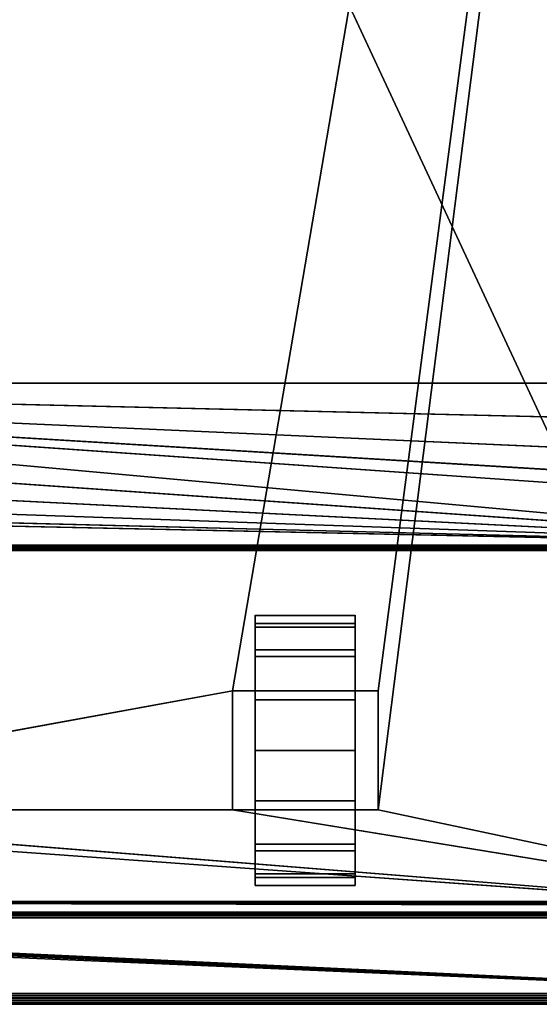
# Model space of a CAD drawing. Header units: millimetres. Extents: x -10 to 414, y -827 to 10.
# Tile 16 of 31: x 221 to 317, y -800 to -618. Entities that reach past the tile are written whole.
import ezdxf

# ---------------------------------------------------------------- set-up
doc = ezdxf.new("R2010")
doc.units = ezdxf.units.MM
doc.header["$MEASUREMENT"] = 0
for name, color, linetype, lineweight in [('0 Misc', 7, 'Continuous', 35), ('10 Raster Images', 7, 'Continuous', 35), ('5 Hatches', 7, 'Continuous', 35)]:
    doc.layers.add(name, color=color, linetype=linetype, lineweight=lineweight)

msp = doc.modelspace()

# ---------------------------------------------------------------- linework, layer by layer
at = {"layer": '0 Misc', "color": 160, "linetype": 'Continuous', "lineweight": 25}
for p, q in [((23, -59, 93), (360.3, -782.9, 93)), ((260.5, -742, 70), (377, -59, 70)), ((287.5, -742, 70), (377, -59, 70)), ((287.5, -764, 70), (377, -59, 70)), ((384, -715, 12), (54, -685, 12)), ((361.55, -706.4, 12), (54, -685, 12)), ((355.27, -703.2, 12), (54, -685, 12)), ((350.3, -698.23, 12), (54, -685, 12)), ((347.1, -691.95, 12), (54, -685, 12)), ((346, -685, 12), (54, -685, 12)), ((384, -715, 12), (52.9, -691.95, 12)), ((384, -715, 12), (49.7, -698.23, 12)), ((384, -715, 12), (44.73, -703.2, 12)), ((384, -715, 12), (38.45, -706.4, 12)), ((384, -715, 12), (31.5, -707.5, 12)), ((16, -715, 12), (384, -715, 12)), ((383, -715, 34.5), (17, -715, 34.5)), ((383, -716, 13), (17, -716, 13)), ((17, -716, 33.5), (383, -716, 33.5)), ((264.75, -732.77, 10.31), (264.75, -729.22, 32.73)), ((264.75, -729.22, 17.27), (264.75, -729.22, 32.73)), ((283.25, -732.77, 39.69), (283.25, -729.22, 17.27)), ((283.25, -729.22, 32.73), (283.25, -729.22, 17.27)), ((264.75, -738.31, 4.77), (264.75, -732.77, 39.69)), ((264.75, -732.77, 10.31), (264.75, -732.77, 39.69)), ((283.25, -738.31, 45.23), (283.25, -732.77, 10.31)), ((283.25, -732.77, 39.69), (283.25, -732.77, 10.31)), ((264.75, -742, 25), (264.75, -738.31, 45.23)), ((264.75, -738.31, 4.77), (264.75, -742, 25)), ((264.75, -738.31, 4.77), (264.75, -738.31, 45.23)), ((283.25, -742, 25), (283.25, -738.31, 4.77)), ((283.25, -742, 47.45), (283.25, -738.31, 4.77)), ((283.25, -738.31, 45.23), (283.25, -738.31, 4.77)), ((139.5, -764, 70), (260.5, -742, 70)), ((260.5, -742, 70), (260.5, -764, 70)), ((287.5, -742, 70), (260.5, -742, 70)), ((260.5, -742, 25), (260.5, -742, 70)), ((260.5, -742, 25), (264.75, -742, 25)), ((260.5, -764, 25), (260.5, -742, 25)), ((264.75, -742, 25), (260.5, -742, 70)), ((264.75, -742, 47.45), (260.5, -742, 70)), ((283.25, -742, 47.45), (260.5, -742, 70)), ((283.25, -742, 47.45), (264.75, -742, 47.45)), ((264.75, -742, 47.45), (264.75, -742, 25)), ((264.75, -742, 25), (264.75, -764, 25)), ((264.75, -760.73, 1.22), (264.75, -742, 25)), ((264.75, -753), (264.75, -742, 25)), ((264.75, -745.27, 1.22), (264.75, -742, 25)), ((283.25, -742, 25), (283.25, -742, 47.45)), ((283.25, -764, 25), (283.25, -742, 25)), ((283.25, -742, 25), (287.5, -742, 25)), ((283.25, -742, 25), (283.25, -760.73, 1.22)), ((283.25, -742, 25), (283.25, -753)), ((283.25, -742, 25), (283.25, -745.27, 1.22)), ((287.5, -742, 25), (283.25, -742, 47.45)), ((287.5, -742, 70), (283.25, -742, 47.45)), ((287.5, -764, 70), (287.5, -742, 70)), ((287.5, -742, 70), (287.5, -742, 25)), ((287.5, -742, 25), (287.5, -764, 25)), ((264.75, -760.73, 1.22), (264.75, -764, 25)), ((283.25, -767.69, 45.23), (283.25, -760.73, 1.22)), ((283.25, -764, 25), (283.25, -760.73, 1.22)), ((377, -783, 70), (112.5, -764, 70)), ((377, -783, 70), (139.5, -764, 70)), ((260.5, -764, 70), (139.5, -764, 70)), ((260.5, -764, 70), (287.5, -764, 70)), ((260.5, -764, 70), (260.5, -764, 25)), ((260.5, -764, 25), (264.75, -764, 25)), ((377, -783, 70), (260.5, -764, 70)), ((260.5, -764, 25), (264.75, -764, 47.45)), ((260.5, -764, 70), (264.75, -764, 47.45)), ((264.75, -764, 47.45), (283.25, -764, 47.45)), ((264.75, -764, 25), (264.75, -764, 47.45)), ((264.75, -767.69, 4.77), (264.75, -764, 47.45)), ((264.75, -767.69, 4.77), (264.75, -764, 25)), ((264.75, -764, 47.45), (287.5, -764, 70)), ((283.25, -764, 47.45), (283.25, -764, 25)), ((283.25, -764, 25), (287.5, -764, 25)), ((283.25, -764, 25), (283.25, -767.69, 45.23)), ((283.25, -764, 25), (287.5, -764, 70)), ((283.25, -764, 47.45), (287.5, -764, 70)), ((287.5, -764, 25), (287.5, -764, 70)), ((377, -783, 70), (287.5, -764, 70)), ((264.75, -773.23, 10.31), (264.75, -767.69, 45.23)), ((264.75, -767.69, 4.77), (264.75, -767.69, 45.23)), ((283.25, -773.23, 39.69), (283.25, -767.69, 4.77)), ((283.25, -767.69, 45.23), (283.25, -767.69, 4.77)), ((264.75, -776.78, 17.27), (264.75, -773.23, 39.69)), ((264.75, -773.23, 10.31), (264.75, -773.23, 39.69)), ((283.25, -776.78, 32.73), (283.25, -773.23, 10.31)), ((283.25, -773.23, 39.69), (283.25, -773.23, 10.31)), ((264.75, -776.78, 17.27), (264.75, -776.78, 32.73)), ((283.25, -776.78, 32.73), (283.25, -776.78, 17.27)), ((399, -799, 1173), (16.71, -781.71, 1173)), ((399, -799, 1173), (16.89, -781.45, 1173)), ((399, -799, 1173), (16.99, -781.16, 1173)), ((399, -799, 1173), (17, -781, 1173)), ((383.29, -781.71, 1173), (17, -781, 1173)), ((383.11, -781.45, 1173), (17, -781, 1173)), ((383.01, -781.16, 1173), (17, -781, 1173)), ((383, -781, 1173), (17, -781, 1173)), ((399, -799, 1173), (2, -782, 1173)), ((4, -783, 13.5), (396, -783, 13.5)), ((396, -783, 1169), (4, -783, 1169)), ((359.5, -783, 809), (4, -783, 1169)), ((399, -799, 1173), (16, -782, 1173)), ((399, -799, 1173), (16.16, -781.99, 1173)), ((399, -799, 1173), (16.45, -781.89, 1173)), ((360.3, -782.9, 93), (23, -783, 93)), ((377, -783, 93), (23, -783, 93)), ((23, -783, 70), (377, -783, 70)), ((396, -783, 13.5), (23, -783, 70)), ((359.5, -783, 428), (23, -783, 93)), ((359.5, -783, 809), (40.5, -783, 809)), ((40.5, -783, 786), (359.5, -783, 786)), ((359.5, -783, 451), (40.5, -783, 451)), ((40.5, -783, 428), (359.5, -783, 428)), ((359.5, -783, 451), (40.5, -783, 786)), ((396, -784, 12.5), (4, -784, 12.5)), ((4, -784, 1170), (396, -784, 1170)), ((4, -798, 12.5), (396, -798, 12.5)), ((396, -798, 1170), (4, -798, 1170)), ((1, -799, 1173), (399, -799, 1173)), ((399, -799, 1195), (1, -799, 1195)), ((1, -800, 1194), (399, -800, 1194)), ((399, -800, 1174), (1, -800, 1174)), ((396, -799, 13.5), (4, -799, 13.5)), ((4, -799, 1169), (396, -799, 1169)), ((4, -799, 13.5), (396, -799, 1169)), ((195, -799, 1054), (396, -799, 1169)), ((200, -799, 734), (396, -799, 1169)), ((200, -799, 1152.5), (396, -799, 1169)), ((201.36, -799, 733.78), (396, -799, 1169)), ((202.59, -799, 733.16), (396, -799, 1169)), ((202.59, -799, 1046.84), (396, -799, 1169)), ((203.4, -799, 1131.04), (396, -799, 1169)), ((203.4, -799, 1151.96), (396, -799, 1169)), ((203.56, -799, 732.19), (396, -799, 1169)), ((203.56, -799, 1047.81), (396, -799, 1169)), ((203.95, -799, 731.53), (396, -799, 1169)), ((203.95, -799, 1048.47), (396, -799, 1169)), ((204.28, -799, 730.78), (396, -799, 1169)), ((204.49, -799, 1049.81), (396, -799, 1169)), ((204.55, -799, 730), (396, -799, 1169)), ((205, -799, 1053), (396, -799, 1169)), ((205, -799, 1054), (396, -799, 1169)), ((206.47, -799, 1132.6), (396, -799, 1169)), ((206.47, -799, 1150.4), (396, -799, 1169)), ((208.9, -799, 1135.03), (396, -799, 1169)), ((208.9, -799, 1147.97), (396, -799, 1169)), ((210.46, -799, 1138.1), (396, -799, 1169)), ((210.46, -799, 1144.9), (396, -799, 1169)), ((211, -799, 1141.5), (396, -799, 1169))]:
    msp.add_line(p, q, dxfattribs=at).dxf.unprotected_set("ltscale", 0)
at = {"layer": '0 Misc', "color": 160, "linetype": 'Continuous', "lineweight": 25, "extrusion": (1, 0, 0)}
msp.add_arc((-753, 25, 264.75), 25, 116.1039, 63.8961, dxfattribs=at).dxf.unprotected_set("ltscale", 0)
at = {"layer": '0 Misc', "color": 160, "linetype": 'Continuous', "lineweight": 25, "extrusion": (-1, 0, 0)}
msp.add_arc((753, 25, -283.25), 25, 116.1039, 63.8961, dxfattribs=at).dxf.unprotected_set("ltscale", 0)
at = {"layer": '0 Misc', "color": 7, "lineweight": 25}
for points, invisible_edges in [([(383, -715, 34.5), (17, -17, 34.5), (17, -715, 34.5)], 1), ([(383, -715, 34.5), (383, -17, 34.5), (17, -17, 34.5)], 12), ([(359.5, -783, 809), (40.5, -59, 809), (40.5, -783, 809)], 1), ([(359.5, -783, 809), (359.5, -59, 809), (40.5, -59, 809)], 12), ([(40.5, -783, 786), (359.5, -59, 786), (359.5, -783, 786)], 1), ([(40.5, -783, 786), (40.5, -59, 786), (359.5, -59, 786)], 12), ([(359.5, -783, 451), (40.5, -59, 451), (40.5, -783, 451)], 1), ([(359.5, -783, 451), (359.5, -59, 451), (40.5, -59, 451)], 12), ([(40.5, -783, 428), (359.5, -59, 428), (359.5, -783, 428)], 1), ([(40.5, -783, 428), (40.5, -59, 428), (359.5, -59, 428)], 12), ([(16, -715, 12), (383.62, -715.38, 12.08), (16.38, -715.38, 12.08)], 1), ([(16, -715, 12), (384, -715, 12), (383.62, -715.38, 12.08)], 1), ([(383.29, -715.71, 12.29), (16.38, -715.38, 12.08), (383.62, -715.38, 12.08)], 2), ([(383.29, -715.71, 12.29), (16.71, -715.71, 12.29), (16.38, -715.38, 12.08)], 12), ([(383.17, -715.83, 12.44), (16.71, -715.71, 12.29), (383.29, -715.71, 12.29)], 2), ([(383.17, -715.83, 12.44), (16.83, -715.83, 12.44), (16.71, -715.71, 12.29)], 12), ([(383.08, -715.92, 12.62), (16.83, -715.83, 12.44), (383.17, -715.83, 12.44)], 2), ([(383.08, -715.92, 12.62), (16.92, -715.92, 12.62), (16.83, -715.83, 12.44)], 12), ([(383.02, -715.98, 12.8), (16.92, -715.92, 12.62), (383.08, -715.92, 12.62)], 2), ([(383.02, -715.98, 12.8), (16.98, -715.98, 12.8), (16.92, -715.92, 12.62)], 12), ([(383, -716, 13), (16.98, -715.98, 12.8), (383.02, -715.98, 12.8)], 2), ([(383, -716, 13), (17, -716, 13), (16.98, -715.98, 12.8)], 12), ([(383, -715, 34.5), (17, -715.38, 34.42), (383, -715.38, 34.42)], 1), ([(383, -715, 34.5), (17, -715, 34.5), (17, -715.38, 34.42)], 12), ([(17, -715.71, 34.21), (383, -715.38, 34.42), (17, -715.38, 34.42)], 1), ([(17, -715.71, 34.21), (383, -715.71, 34.21), (383, -715.38, 34.42)], 12), ([(17, -715.92, 33.88), (383, -715.71, 34.21), (17, -715.71, 34.21)], 1), ([(17, -715.92, 33.88), (383, -715.92, 33.88), (383, -715.71, 34.21)], 12), ([(17, -716, 33.5), (383, -715.92, 33.88), (17, -715.92, 33.88)], 1), ([(17, -716, 33.5), (383, -716, 33.5), (383, -715.92, 33.88)], 12), ([(17, -716, 33.5), (383, -716, 13), (383, -716, 33.5)], 1), ([(17, -716, 33.5), (17, -716, 13), (383, -716, 13)], 12), ([(283.25, -729.5, 33.52), (264.75, -728.02, 24.1), (264.75, -729.5, 33.52)], 1), ([(283.25, -729.5, 33.52), (283.25, -728.02, 24.1), (264.75, -728.02, 24.1)], 12), ([(283.25, -728.02, 24.1), (264.75, -730.17, 14.81), (264.75, -728.02, 24.1)], 1), ([(283.25, -728.02, 24.1), (283.25, -730.17, 14.81), (264.75, -730.17, 14.81)], 12), ([(283.25, -734.4, 41.7), (264.75, -729.5, 33.52), (264.75, -734.4, 41.7)], 1), ([(283.25, -734.4, 41.7), (283.25, -729.5, 33.52), (264.75, -729.5, 33.52)], 12), ([(283.25, -730.17, 14.81), (264.75, -735.64, 7.01), (264.75, -730.17, 14.81)], 1), ([(283.25, -730.17, 14.81), (283.25, -735.64, 7.01), (264.75, -735.64, 7.01)], 12), ([(283.25, -742, 47.45), (264.75, -734.4, 41.7), (264.75, -742, 47.45)], 1), ([(283.25, -742, 47.45), (283.25, -734.4, 41.7), (264.75, -734.4, 41.7)], 12), ([(283.25, -735.64, 7.01), (264.75, -743.64, 1.82), (264.75, -735.64, 7.01)], 1), ([(283.25, -735.64, 7.01), (283.25, -743.64, 1.82), (264.75, -743.64, 1.82)], 12), ([(260.5, -742, 70), (260.5, -764, 25), (260.5, -764, 70)], 1), ([(260.5, -742, 70), (260.5, -742, 25), (260.5, -764, 25)], 12), ([(264.75, -764, 25), (260.5, -742, 25), (264.75, -742, 25)], 1), ([(264.75, -764, 25), (260.5, -764, 25), (260.5, -742, 25)], 12), ([(283.25, -742, 25), (287.5, -764, 25), (283.25, -764, 25)], 1), ([(283.25, -742, 25), (287.5, -742, 25), (287.5, -764, 25)], 12), ([(287.5, -764, 70), (287.5, -742, 25), (287.5, -742, 70)], 1), ([(287.5, -764, 70), (287.5, -764, 25), (287.5, -742, 25)], 12), ([(264.75, -743.64, 1.82), (283.25, -753), (264.75, -753)], 1), ([(264.75, -743.64, 1.82), (283.25, -743.64, 1.82), (283.25, -753)], 12), ([(264.75, -753), (283.25, -762.36, 1.82), (264.75, -762.36, 1.82)], 1), ([(264.75, -753), (283.25, -753), (283.25, -762.36, 1.82)], 12), ([(283.25, -762.36, 1.82), (264.75, -770.36, 7.01), (264.75, -762.36, 1.82)], 1), ([(283.25, -762.36, 1.82), (283.25, -770.36, 7.01), (264.75, -770.36, 7.01)], 12), ([(283.25, -771.6, 41.7), (264.75, -764, 47.45), (264.75, -771.6, 41.7)], 1), ([(283.25, -771.6, 41.7), (283.25, -764, 47.45), (264.75, -764, 47.45)], 12), ([(283.25, -770.36, 7.01), (264.75, -775.83, 14.81), (264.75, -770.36, 7.01)], 1), ([(283.25, -770.36, 7.01), (283.25, -775.83, 14.81), (264.75, -775.83, 14.81)], 12), ([(283.25, -776.5, 33.52), (264.75, -771.6, 41.7), (264.75, -776.5, 33.52)], 1), ([(283.25, -776.5, 33.52), (283.25, -771.6, 41.7), (264.75, -771.6, 41.7)], 12), ([(283.25, -775.83, 14.81), (264.75, -777.98, 24.1), (264.75, -775.83, 14.81)], 1), ([(283.25, -775.83, 14.81), (283.25, -777.98, 24.1), (264.75, -777.98, 24.1)], 12), ([(264.75, -777.98, 24.1), (283.25, -776.5, 33.52), (264.75, -776.5, 33.52)], 1), ([(264.75, -777.98, 24.1), (283.25, -777.98, 24.1), (283.25, -776.5, 33.52)], 12), ([(4, -783, 13.5), (396, -783.08, 13.12), (4, -783.08, 13.12)], 1), ([(4, -783, 13.5), (396, -783, 13.5), (396, -783.08, 13.12)], 12), ([(396, -783.29, 12.79), (4, -783.08, 13.12), (396, -783.08, 13.12)], 1), ([(396, -783.29, 12.79), (4, -783.29, 12.79), (4, -783.08, 13.12)], 12), ([(396, -783.62, 12.58), (4, -783.29, 12.79), (396, -783.29, 12.79)], 1), ([(396, -783.62, 12.58), (4, -783.62, 12.58), (4, -783.29, 12.79)], 12), ([(396, -784, 12.5), (4, -783.62, 12.58), (396, -783.62, 12.58)], 1), ([(396, -784, 12.5), (4, -784, 12.5), (4, -783.62, 12.58)], 12), ([(4, -798, 12.5), (396, -784, 12.5), (396, -798, 12.5)], 1), ([(4, -798, 12.5), (4, -784, 12.5), (396, -784, 12.5)], 12), ([(4, -798, 12.5), (396, -798.38, 12.58), (4, -798.38, 12.58)], 1), ([(4, -798, 12.5), (396, -798, 12.5), (396, -798.38, 12.58)], 12), ([(1, -799, 1173), (399, -799.38, 1173.08), (1, -799.38, 1173.08)], 1), ([(1, -799, 1173), (399, -799, 1173), (399, -799.38, 1173.08)], 12), ([(399, -799, 1195), (1, -799.38, 1194.92), (399, -799.38, 1194.92)], 1), ([(399, -799, 1195), (1, -799, 1195), (1, -799.38, 1194.92)], 12), ([(399, -799.71, 1173.29), (1, -799.38, 1173.08), (399, -799.38, 1173.08)], 1), ([(399, -799.71, 1173.29), (1, -799.71, 1173.29), (1, -799.38, 1173.08)], 12), ([(399, -799.38, 1194.92), (1, -799.71, 1194.71), (399, -799.71, 1194.71)], 1), ([(399, -799.38, 1194.92), (1, -799.38, 1194.92), (1, -799.71, 1194.71)], 12), ([(399, -799.92, 1173.62), (1, -799.71, 1173.29), (399, -799.71, 1173.29)], 1), ([(399, -799.92, 1173.62), (1, -799.92, 1173.62), (1, -799.71, 1173.29)], 12), ([(399, -799.71, 1194.71), (1, -799.92, 1194.38), (399, -799.92, 1194.38)], 1), ([(399, -799.71, 1194.71), (1, -799.71, 1194.71), (1, -799.92, 1194.38)], 12), ([(399, -800, 1174), (1, -799.92, 1173.62), (399, -799.92, 1173.62)], 1), ([(399, -800, 1174), (1, -800, 1174), (1, -799.92, 1173.62)], 12), ([(1, -800, 1194), (399, -799.92, 1194.38), (1, -799.92, 1194.38)], 1), ([(1, -800, 1194), (399, -800, 1194), (399, -799.92, 1194.38)], 12), ([(1, -800, 1194), (399, -800, 1174), (399, -800, 1194)], 1), ([(1, -800, 1194), (1, -800, 1174), (399, -800, 1174)], 12), ([(396, -798.71, 12.79), (4, -798.38, 12.58), (396, -798.38, 12.58)], 1), ([(396, -798.71, 12.79), (4, -798.71, 12.79), (4, -798.38, 12.58)], 12), ([(396, -798.92, 13.12), (4, -798.71, 12.79), (396, -798.71, 12.79)], 1), ([(396, -798.92, 13.12), (4, -798.92, 13.12), (4, -798.71, 12.79)], 12), ([(396, -799, 13.5), (4, -798.92, 13.12), (396, -798.92, 13.12)], 1), ([(396, -799, 13.5), (4, -799, 13.5), (4, -798.92, 13.12)], 12)]:
    msp.add_3dface(points, dxfattribs=dict(at, invisible_edges=invisible_edges))
for points in [[(383, -17, 1173), (17, -781, 1173), (17, -17, 1173)], [(383, -781, 1173), (17, -781, 1173), (383, -17, 1173)], [(54, -59, 12), (347.1, -52.05, 12), (54, -685, 12)], [(54, -685, 12), (347.1, -52.05, 12), (346, -59, 12)], [(23, -783, 93), (360.3, -782.9, 93), (23, -59, 93)], [(23, -59, 93), (360.3, -782.9, 93), (360.3, -59.1, 93)], [(377, -59, 70), (23, -783, 70), (23, -59, 70)], [(23, -783, 70), (377, -59, 70), (112.5, -742, 70)], [(346, -685, 12), (54, -685, 12), (346, -59, 12)], [(112.5, -742, 70), (377, -59, 70), (139.5, -742, 70)], [(139.5, -742, 70), (377, -59, 70), (139.5, -764, 70)], [(139.5, -764, 70), (377, -59, 70), (260.5, -742, 70)], [(260.5, -742, 70), (377, -59, 70), (287.5, -742, 70)], [(287.5, -742, 70), (377, -59, 70), (287.5, -764, 70)], [(377, -783, 70), (287.5, -764, 70), (377, -59, 70)], [(384, -715, 12), (52.9, -691.95, 12), (54, -685, 12)], [(384, -715, 12), (54, -685, 12), (361.55, -706.4, 12)], [(361.55, -706.4, 12), (54, -685, 12), (355.27, -703.2, 12)], [(355.27, -703.2, 12), (54, -685, 12), (350.3, -698.23, 12)], [(350.3, -698.23, 12), (54, -685, 12), (347.1, -691.95, 12)], [(347.1, -691.95, 12), (54, -685, 12), (346, -685, 12)], [(384, -715, 12), (49.7, -698.23, 12), (52.9, -691.95, 12)], [(384, -715, 12), (44.73, -703.2, 12), (49.7, -698.23, 12)], [(384, -715, 12), (38.45, -706.4, 12), (44.73, -703.2, 12)], [(384, -715, 12), (31.5, -707.5, 12), (38.45, -706.4, 12)], [(16, -715, 12), (31.5, -707.5, 12), (384, -715, 12)], [(264.75, -729.22, 17.27), (264.75, -729.22, 32.73), (264.75, -728, 25)], [(283.25, -729.22, 32.73), (283.25, -729.22, 17.27), (283.25, -728, 25)], [(264.75, -732.77, 10.31), (264.75, -732.77, 39.69), (264.75, -729.22, 32.73)], [(264.75, -732.77, 10.31), (264.75, -729.22, 32.73), (264.75, -729.22, 17.27)], [(283.25, -732.77, 39.69), (283.25, -732.77, 10.31), (283.25, -729.22, 17.27)], [(283.25, -732.77, 39.69), (283.25, -729.22, 17.27), (283.25, -729.22, 32.73)], [(264.75, -738.31, 4.77), (264.75, -738.31, 45.23), (264.75, -732.77, 39.69)], [(264.75, -738.31, 4.77), (264.75, -732.77, 39.69), (264.75, -732.77, 10.31)], [(283.25, -738.31, 45.23), (283.25, -738.31, 4.77), (283.25, -732.77, 10.31)], [(283.25, -738.31, 45.23), (283.25, -732.77, 10.31), (283.25, -732.77, 39.69)], [(264.75, -738.31, 45.23), (264.75, -742, 25), (264.75, -742, 47.45)], [(264.75, -745.27, 1.22), (264.75, -742, 25), (264.75, -738.31, 4.77)], [(264.75, -738.31, 4.77), (264.75, -742, 25), (264.75, -738.31, 45.23)], [(283.25, -742, 25), (283.25, -745.27, 1.22), (283.25, -738.31, 4.77)], [(283.25, -742, 25), (283.25, -738.31, 4.77), (283.25, -742, 47.45)], [(283.25, -742, 47.45), (283.25, -738.31, 4.77), (283.25, -738.31, 45.23)], [(260.5, -764, 70), (139.5, -764, 70), (260.5, -742, 70)], [(260.5, -742, 70), (264.75, -742, 25), (260.5, -742, 25)], [(264.75, -742, 25), (260.5, -742, 70), (264.75, -742, 47.45)], [(264.75, -742, 47.45), (260.5, -742, 70), (283.25, -742, 47.45)], [(287.5, -742, 70), (283.25, -742, 47.45), (260.5, -742, 70)], [(264.75, -760.73, 1.22), (264.75, -764, 25), (264.75, -742, 25)], [(264.75, -760.73, 1.22), (264.75, -742, 25), (264.75, -753)], [(264.75, -753), (264.75, -742, 25), (264.75, -745.27, 1.22)], [(283.25, -764, 25), (283.25, -760.73, 1.22), (283.25, -742, 25)], [(283.25, -742, 25), (283.25, -760.73, 1.22), (283.25, -753)], [(283.25, -742, 25), (283.25, -753), (283.25, -745.27, 1.22)], [(283.25, -742, 47.45), (287.5, -742, 25), (283.25, -742, 25)], [(287.5, -742, 25), (283.25, -742, 47.45), (287.5, -742, 70)], [(264.75, -767.69, 4.77), (264.75, -764, 25), (264.75, -760.73, 1.22)], [(283.25, -767.69, 45.23), (283.25, -767.69, 4.77), (283.25, -760.73, 1.22)], [(283.25, -767.69, 45.23), (283.25, -760.73, 1.22), (283.25, -764, 25)], [(23, -783, 70), (112.5, -764, 70), (377, -783, 70)], [(377, -783, 70), (112.5, -764, 70), (139.5, -764, 70)], [(377, -783, 70), (139.5, -764, 70), (260.5, -764, 70)], [(377, -783, 70), (260.5, -764, 70), (287.5, -764, 70)], [(264.75, -764, 47.45), (260.5, -764, 25), (264.75, -764, 25)], [(260.5, -764, 25), (264.75, -764, 47.45), (260.5, -764, 70)], [(260.5, -764, 70), (264.75, -764, 47.45), (287.5, -764, 70)], [(264.75, -767.69, 4.77), (264.75, -767.69, 45.23), (264.75, -764, 47.45)], [(264.75, -767.69, 4.77), (264.75, -764, 47.45), (264.75, -764, 25)], [(283.25, -764, 47.45), (287.5, -764, 70), (264.75, -764, 47.45)], [(283.25, -764, 47.45), (283.25, -767.69, 45.23), (283.25, -764, 25)], [(287.5, -764, 70), (283.25, -764, 25), (287.5, -764, 25)], [(283.25, -764, 25), (287.5, -764, 70), (283.25, -764, 47.45)], [(264.75, -773.23, 10.31), (264.75, -773.23, 39.69), (264.75, -767.69, 45.23)], [(264.75, -773.23, 10.31), (264.75, -767.69, 45.23), (264.75, -767.69, 4.77)], [(283.25, -773.23, 39.69), (283.25, -773.23, 10.31), (283.25, -767.69, 4.77)], [(283.25, -773.23, 39.69), (283.25, -767.69, 4.77), (283.25, -767.69, 45.23)], [(264.75, -776.78, 17.27), (264.75, -776.78, 32.73), (264.75, -773.23, 39.69)], [(264.75, -776.78, 17.27), (264.75, -773.23, 39.69), (264.75, -773.23, 10.31)], [(283.25, -776.78, 32.73), (283.25, -776.78, 17.27), (283.25, -773.23, 10.31)], [(283.25, -776.78, 32.73), (283.25, -773.23, 10.31), (283.25, -773.23, 39.69)], [(264.75, -776.78, 32.73), (264.75, -776.78, 17.27), (264.75, -778, 25)], [(283.25, -776.78, 17.27), (283.25, -776.78, 32.73), (283.25, -778, 25)], [(399, -799, 1173), (16.45, -781.89, 1173), (16.71, -781.71, 1173)], [(399, -799, 1173), (16.71, -781.71, 1173), (16.89, -781.45, 1173)], [(399, -799, 1173), (16.89, -781.45, 1173), (16.99, -781.16, 1173)], [(399, -799, 1173), (16.99, -781.16, 1173), (17, -781, 1173)], [(399, -799, 1173), (17, -781, 1173), (383.29, -781.71, 1173)], [(383.29, -781.71, 1173), (17, -781, 1173), (383.11, -781.45, 1173)], [(383.11, -781.45, 1173), (17, -781, 1173), (383.01, -781.16, 1173)], [(383.01, -781.16, 1173), (17, -781, 1173), (383, -781, 1173)], [(1, -799, 1173), (2, -782, 1173), (399, -799, 1173)], [(399, -799, 1173), (2, -782, 1173), (16, -782, 1173)], [(4, -783, 13.5), (23, -783, 70), (396, -783, 13.5)], [(40.5, -783, 809), (4, -783, 1169), (359.5, -783, 809)], [(396, -783, 1169), (359.5, -783, 809), (4, -783, 1169)], [(399, -799, 1173), (16, -782, 1173), (16.16, -781.99, 1173)], [(399, -799, 1173), (16.16, -781.99, 1173), (16.45, -781.89, 1173)], [(360.3, -782.9, 93), (23, -783, 93), (377, -783, 93)], [(377, -783, 70), (396, -783, 13.5), (23, -783, 70)], [(359.5, -783, 428), (377, -783, 93), (23, -783, 93)], [(359.5, -783, 428), (23, -783, 93), (40.5, -783, 428)], [(40.5, -783, 451), (40.5, -783, 786), (359.5, -783, 451)], [(359.5, -783, 786), (359.5, -783, 451), (40.5, -783, 786)]]:
    msp.add_3dface(points, dxfattribs=at)
at = {"layer": '0 Misc', "color": 5, "lineweight": 25}
for points, invisible_edges in [([(396, -783, 1169), (4, -783.08, 1169.38), (396, -783.08, 1169.38)], 1), ([(396, -783, 1169), (4, -783, 1169), (4, -783.08, 1169.38)], 12), ([(4, -783.29, 1169.71), (396, -783.08, 1169.38), (4, -783.08, 1169.38)], 1), ([(4, -783.29, 1169.71), (396, -783.29, 1169.71), (396, -783.08, 1169.38)], 12), ([(4, -783.62, 1169.92), (396, -783.29, 1169.71), (4, -783.29, 1169.71)], 1), ([(4, -783.62, 1169.92), (396, -783.62, 1169.92), (396, -783.29, 1169.71)], 12), ([(4, -784, 1170), (396, -783.62, 1169.92), (4, -783.62, 1169.92)], 1), ([(4, -784, 1170), (396, -784, 1170), (396, -783.62, 1169.92)], 12), ([(396, -798, 1170), (4, -784, 1170), (4, -798, 1170)], 1), ([(396, -798, 1170), (396, -784, 1170), (4, -784, 1170)], 12), ([(396, -798, 1170), (4, -798.38, 1169.92), (396, -798.38, 1169.92)], 1), ([(396, -798, 1170), (4, -798, 1170), (4, -798.38, 1169.92)], 12), ([(4, -798.71, 1169.71), (396, -798.38, 1169.92), (4, -798.38, 1169.92)], 1), ([(4, -798.71, 1169.71), (396, -798.71, 1169.71), (396, -798.38, 1169.92)], 12), ([(4, -798.92, 1169.38), (396, -798.71, 1169.71), (4, -798.71, 1169.71)], 1), ([(4, -798.92, 1169.38), (396, -798.92, 1169.38), (396, -798.71, 1169.71)], 12), ([(4, -799, 1169), (396, -798.92, 1169.38), (4, -798.92, 1169.38)], 1), ([(4, -799, 1169), (396, -799, 1169), (396, -798.92, 1169.38)], 12)]:
    msp.add_3dface(points, dxfattribs=dict(at, invisible_edges=invisible_edges))
for points in [[(396, -799, 1169), (4, -799, 13.5), (396, -799, 13.5)], [(4, -799, 13.5), (396, -799, 1169), (204.55, -799, 730)], [(4, -799, 1169), (200, -799, 1152.5), (396, -799, 1169)], [(205, -799, 1054), (396, -799, 1169), (195, -799, 1054)], [(195, -799, 1054), (396, -799, 1169), (203.4, -799, 1131.04)], [(201.36, -799, 733.78), (396, -799, 1169), (200, -799, 734)], [(200, -799, 734), (396, -799, 1169), (202.59, -799, 1046.84)], [(203.4, -799, 1151.96), (396, -799, 1169), (200, -799, 1152.5)], [(202.59, -799, 733.16), (396, -799, 1169), (201.36, -799, 733.78)], [(203.56, -799, 732.19), (396, -799, 1169), (202.59, -799, 733.16)], [(202.59, -799, 1046.84), (396, -799, 1169), (203.56, -799, 1047.81)], [(203.4, -799, 1131.04), (396, -799, 1169), (206.47, -799, 1132.6)], [(206.47, -799, 1150.4), (396, -799, 1169), (203.4, -799, 1151.96)], [(203.95, -799, 731.53), (396, -799, 1169), (203.56, -799, 732.19)], [(203.56, -799, 1047.81), (396, -799, 1169), (203.95, -799, 1048.47)], [(204.28, -799, 730.78), (396, -799, 1169), (203.95, -799, 731.53)], [(203.95, -799, 1048.47), (396, -799, 1169), (204.49, -799, 1049.81)], [(204.55, -799, 730), (396, -799, 1169), (204.28, -799, 730.78)], [(204.49, -799, 1049.81), (396, -799, 1169), (205, -799, 1053)], [(205, -799, 1053), (396, -799, 1169), (205, -799, 1054)], [(206.47, -799, 1132.6), (396, -799, 1169), (208.9, -799, 1135.03)], [(208.9, -799, 1147.97), (396, -799, 1169), (206.47, -799, 1150.4)], [(208.9, -799, 1135.03), (396, -799, 1169), (210.46, -799, 1138.1)], [(210.46, -799, 1144.9), (396, -799, 1169), (208.9, -799, 1147.97)], [(210.46, -799, 1138.1), (396, -799, 1169), (211, -799, 1141.5)], [(211, -799, 1141.5), (396, -799, 1169), (210.46, -799, 1144.9)]]:
    msp.add_3dface(points, dxfattribs=at)
at = {"layer": '10 Raster Images', "color": 160, "linetype": 'Continuous', "lineweight": 25}
for p, q in [((16, -715, 12), (384, -715, 12)), ((264.75, -729.22, 17.27), (264.75, -728, 25)), ((264.75, -728, 25), (264.75, -729.22, 32.73)), ((283.25, -729.22, 32.73), (283.25, -728, 25)), ((283.25, -728, 25), (283.25, -729.22, 17.27)), ((264.75, -729.22, 32.73), (264.75, -732.77, 39.69)), ((264.75, -732.77, 10.31), (264.75, -729.22, 17.27)), ((283.25, -729.22, 17.27), (283.25, -732.77, 10.31)), ((283.25, -732.77, 39.69), (283.25, -729.22, 32.73)), ((264.75, -732.77, 39.69), (264.75, -738.31, 45.23)), ((264.75, -738.31, 4.77), (264.75, -732.77, 10.31)), ((283.25, -732.77, 10.31), (283.25, -738.31, 4.77)), ((283.25, -738.31, 45.23), (283.25, -732.77, 39.69)), ((264.75, -738.31, 45.23), (264.75, -742, 47.45)), ((264.75, -745.27, 1.22), (264.75, -738.31, 4.77)), ((283.25, -738.31, 4.77), (283.25, -745.27, 1.22)), ((283.25, -742, 47.45), (283.25, -738.31, 45.23)), ((260.5, -742, 70), (287.5, -742, 70)), ((260.5, -764, 70), (260.5, -742, 70)), ((260.5, -742, 70), (260.5, -742, 25)), ((260.5, -742, 25), (264.75, -742, 25)), ((287.5, -742, 70), (260.5, -742, 70)), ((264.75, -742, 47.45), (264.75, -742, 25)), ((264.75, -742, 25), (264.75, -764, 25)), ((264.75, -742, 25), (264.75, -742, 47.45)), ((264.75, -742, 47.45), (283.25, -742, 47.45)), ((283.25, -764, 25), (283.25, -742, 25)), ((283.25, -742, 25), (283.25, -742, 47.45)), ((283.25, -742, 47.45), (283.25, -742, 25)), ((283.25, -742, 25), (287.5, -742, 25)), ((287.5, -742, 70), (287.5, -764, 70)), ((287.5, -742, 25), (287.5, -742, 70)), ((264.75, -753), (264.75, -745.27, 1.22)), ((283.25, -745.27, 1.22), (283.25, -753)), ((264.75, -760.73, 1.22), (264.75, -753)), ((283.25, -753), (283.25, -760.73, 1.22)), ((264.75, -767.69, 4.77), (264.75, -760.73, 1.22)), ((283.25, -760.73, 1.22), (283.25, -767.69, 4.77)), ((287.5, -764, 70), (260.5, -764, 70)), ((264.75, -764, 25), (260.5, -764, 25)), ((260.5, -764, 25), (260.5, -764, 70)), ((260.5, -764, 70), (287.5, -764, 70)), ((264.75, -764, 47.45), (264.75, -767.69, 45.23)), ((264.75, -764, 25), (264.75, -764, 47.45)), ((283.25, -764, 47.45), (264.75, -764, 47.45)), ((264.75, -764, 47.45), (264.75, -764, 25)), ((283.25, -764, 47.45), (283.25, -764, 25)), ((283.25, -767.69, 45.23), (283.25, -764, 47.45)), ((287.5, -764, 25), (283.25, -764, 25)), ((283.25, -764, 25), (283.25, -764, 47.45)), ((287.5, -764, 70), (287.5, -764, 25)), ((264.75, -767.69, 45.23), (264.75, -773.23, 39.69)), ((264.75, -773.23, 10.31), (264.75, -767.69, 4.77)), ((283.25, -767.69, 4.77), (283.25, -773.23, 10.31)), ((283.25, -773.23, 39.69), (283.25, -767.69, 45.23)), ((264.75, -773.23, 39.69), (264.75, -776.78, 32.73)), ((264.75, -776.78, 17.27), (264.75, -773.23, 10.31)), ((283.25, -773.23, 10.31), (283.25, -776.78, 17.27)), ((283.25, -776.78, 32.73), (283.25, -773.23, 39.69)), ((264.75, -776.78, 32.73), (264.75, -778, 25)), ((264.75, -778, 25), (264.75, -776.78, 17.27)), ((283.25, -776.78, 17.27), (283.25, -778, 25)), ((283.25, -778, 25), (283.25, -776.78, 32.73)), ((4, -783, 13.5), (396, -783, 13.5)), ((396, -783, 1169), (4, -783, 1169)), ((377, -783, 93), (23, -783, 93)), ((23, -783, 70), (377, -783, 70)), ((377, -783, 70), (23, -783, 70)), ((23, -783, 93), (377, -783, 93)), ((40.5, -783, 451), (359.5, -783, 451)), ((40.5, -783, 809), (359.5, -783, 809)), ((359.5, -783, 428), (40.5, -783, 428)), ((359.5, -783, 786), (40.5, -783, 786)), ((1, -799, 1173), (399, -799, 1173)), ((396, -799, 13.5), (4, -799, 13.5)), ((4, -799, 1169), (396, -799, 1169))]:
    msp.add_line(p, q, dxfattribs=at).dxf.unprotected_set("ltscale", 0)
at = {"layer": '5 Hatches', "color": 7, "lineweight": 25}
for points, invisible_edges in [([(399, -799, 1195), (1, -1, 1195), (1, -799, 1195)], 1), ([(399, -799, 1195), (399, -1, 1195), (1, -1, 1195)], 12)]:
    msp.add_3dface(points, dxfattribs=dict(at, invisible_edges=invisible_edges))

doc.saveas('drawing.dxf')
